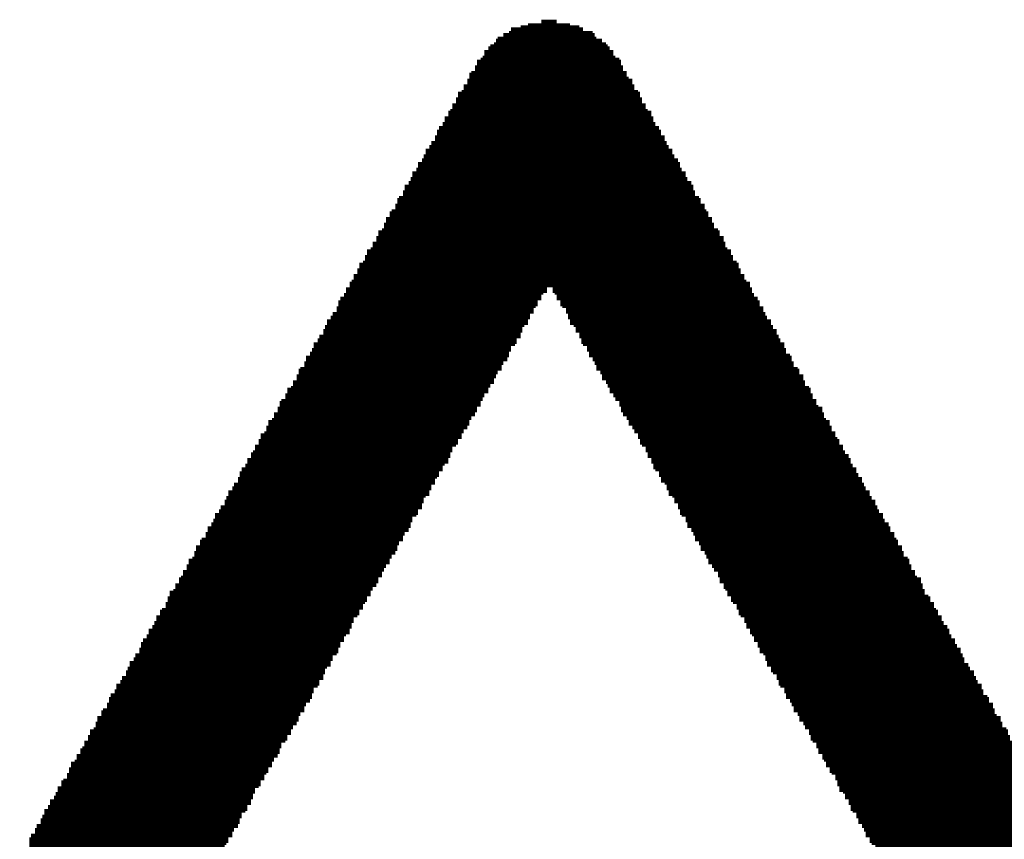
# Model space of a CAD drawing. Extents: x -0.07 to 0.95, y -0.15 to 2.1.
# Tile 14 of 17: x 0.81 to 0.86, y 1.27 to 1.31. Entities that reach past the tile are written whole.
import ezdxf

# ---------------------------------------------------------------- set-up
doc = ezdxf.new("R2010")
doc.units = 0
doc.layers.get('0').update_dxf_attribs({"linetype": 'CONTINUOUS'})
doc.layers.add('gto', color=2, linetype='CONTINUOUS')

# ---------------------------------------------------------------- blocks, each defined once
blk = doc.blocks.new('D64')
at = {"const_width": 0.00005}
blk.add_lwpolyline([(-0.000025, 0, 1), (0.000025, 0, 1)], format="xyb", close=True, dxfattribs=at)

msp = doc.modelspace()

# ---------------------------------------------------------------- linework, layer by layer
at = {"layer": 'gto', "color": 2, "const_width": 0.001}
for points in [[(0.8357, 1.3116), (0.8365, 1.3116)], [(0.8341, 1.3112), (0.8379, 1.3112)], [(0.8346, 1.3113), (0.8377, 1.3113)], [(0.835, 1.3114), (0.8372, 1.3114)], [(0.8333, 1.3106), (0.8389, 1.3106)], [(0.8334, 1.3107), (0.8386, 1.3107)], [(0.8337, 1.3109), (0.8385, 1.3109)], [(0.834, 1.311), (0.8384, 1.311)], [(0.8327, 1.31), (0.8395, 1.31)], [(0.8329, 1.3102), (0.8393, 1.3102)], [(0.833, 1.3103), (0.8392, 1.3103)], [(0.8332, 1.3104), (0.8391, 1.3104)], [(0.8323, 1.3095), (0.8399, 1.3095)], [(0.8325, 1.3096), (0.8398, 1.3096)], [(0.8326, 1.3097), (0.8396, 1.3097)], [(0.8327, 1.3099), (0.8395, 1.3099)], [(0.8322, 1.3092), (0.84, 1.3092)], [(0.8322, 1.309), (0.84, 1.309)], [(0.8323, 1.3093), (0.8399, 1.3093)], [(0.8318, 1.3085), (0.8405, 1.3085)], [(0.8319, 1.3088), (0.8402, 1.3088)], [(0.8319, 1.3086), (0.8403, 1.3086)], [(0.832, 1.3089), (0.8402, 1.3089)], [(0.8315, 1.3079), (0.8408, 1.3079)], [(0.8316, 1.3082), (0.8406, 1.3082)], [(0.8316, 1.3081), (0.8406, 1.3081)], [(0.8318, 1.3083), (0.8405, 1.3083)], [(0.8312, 1.3075), (0.841, 1.3075)], [(0.8312, 1.3074), (0.841, 1.3074)], [(0.8313, 1.3078), (0.8409, 1.3078)], [(0.8313, 1.3076), (0.8409, 1.3076)], [(0.8309, 1.3069), (0.8413, 1.3069)], [(0.831, 1.3072), (0.8412, 1.3072)], [(0.831, 1.3071), (0.8412, 1.3071)], [(0.8306, 1.3065), (0.8416, 1.3065)], [(0.8306, 1.3064), (0.8416, 1.3064)], [(0.8308, 1.3068), (0.8415, 1.3068)], [(0.8308, 1.3067), (0.8415, 1.3067)], [(0.8303, 1.306), (0.8419, 1.306)], [(0.8305, 1.3062), (0.8417, 1.3062)], [(0.8305, 1.3061), (0.8417, 1.3061)], [(0.8301, 1.3055), (0.8422, 1.3055)], [(0.8301, 1.3054), (0.8422, 1.3054)], [(0.8302, 1.3058), (0.842, 1.3058)], [(0.8302, 1.3057), (0.842, 1.3057)], [(0.8296, 1.3048), (0.8426, 1.3048)], [(0.8298, 1.305), (0.8424, 1.305)], [(0.8299, 1.3052), (0.8423, 1.3052)], [(0.8299, 1.3051), (0.8423, 1.3051)], [(0.8294, 1.3043), (0.8429, 1.3043)], [(0.8295, 1.3045), (0.8427, 1.3045)], [(0.8295, 1.3044), (0.8427, 1.3044)], [(0.8296, 1.3047), (0.8426, 1.3047)], [(0.8291, 1.3038), (0.8431, 1.3038)], [(0.8292, 1.3041), (0.843, 1.3041)], [(0.8292, 1.304), (0.843, 1.304)], [(0.8288, 1.3033), (0.8434, 1.3033)], [(0.8289, 1.3036), (0.8433, 1.3036)], [(0.8289, 1.3034), (0.8433, 1.3034)], [(0.8291, 1.3037), (0.8431, 1.3037)], [(0.8285, 1.3029), (0.8437, 1.3029)], [(0.8287, 1.3031), (0.8436, 1.3031)], [(0.8287, 1.303), (0.8436, 1.303)], [(0.8281, 1.3022), (0.8441, 1.3022)], [(0.8282, 1.3023), (0.844, 1.3023)], [(0.8284, 1.3026), (0.8438, 1.3026)], [(0.8284, 1.3024), (0.8438, 1.3024)], [(0.8285, 1.3027), (0.8437, 1.3027)], [(0.828, 1.3019), (0.8443, 1.3019)], [(0.828, 1.3017), (0.8443, 1.3017)], [(0.8281, 1.302), (0.8441, 1.302)], [(0.8275, 1.3012), (0.8447, 1.3012)], [(0.8277, 1.3015), (0.8445, 1.3015)], [(0.8277, 1.3013), (0.8445, 1.3013)], [(0.8278, 1.3016), (0.8444, 1.3016)], [(0.8274, 1.3009), (0.8448, 1.3009)], [(0.8274, 1.3007), (0.8448, 1.3007)], [(0.8275, 1.301), (0.8447, 1.301)], [(0.827, 1.3002), (0.8453, 1.3002)], [(0.8271, 1.3005), (0.8451, 1.3005)], [(0.8271, 1.3003), (0.8451, 1.3003)], [(0.8273, 1.3006), (0.845, 1.3006)], [(0.8267, 1.2996), (0.8455, 1.2996)], [(0.8268, 1.2999), (0.8454, 1.2999)], [(0.8268, 1.2998), (0.8454, 1.2998)], [(0.827, 1.3), (0.8453, 1.3)], [(0.8264, 1.2992), (0.8458, 1.2992)], [(0.8264, 1.2991), (0.8458, 1.2991)], [(0.8265, 1.2995), (0.8457, 1.2995)], [(0.8265, 1.2993), (0.8457, 1.2993)], [(0.8261, 1.2988), (0.8461, 1.2988)], [(0.8261, 1.2986), (0.8461, 1.2986)], [(0.8263, 1.2989), (0.846, 1.2989)], [(0.8258, 1.2982), (0.836, 1.2982)], [(0.8258, 1.2981), (0.8358, 1.2981)], [(0.826, 1.2985), (0.8462, 1.2985)], [(0.826, 1.2984), (0.836, 1.2984)], [(0.8363, 1.2984), (0.8462, 1.2984)], [(0.8363, 1.2982), (0.8464, 1.2982)], [(0.8364, 1.2981), (0.8464, 1.2981)], [(0.8256, 1.2978), (0.8357, 1.2978)], [(0.8256, 1.2977), (0.8355, 1.2977)], [(0.8257, 1.2979), (0.8357, 1.2979)], [(0.8365, 1.2979), (0.8465, 1.2979)], [(0.8365, 1.2978), (0.8467, 1.2978)], [(0.8367, 1.2977), (0.8467, 1.2977)], [(0.8253, 1.2972), (0.8353, 1.2972)], [(0.8253, 1.2971), (0.8353, 1.2971)], [(0.8254, 1.2975), (0.8355, 1.2975)], [(0.8254, 1.2974), (0.8354, 1.2974)], [(0.8367, 1.2975), (0.8468, 1.2975)], [(0.8368, 1.2974), (0.8468, 1.2974)], [(0.837, 1.2972), (0.8469, 1.2972)], [(0.837, 1.2971), (0.8469, 1.2971)], [(0.8249, 1.2965), (0.835, 1.2965)], [(0.825, 1.2968), (0.8351, 1.2968)], [(0.825, 1.2967), (0.835, 1.2967)], [(0.8251, 1.297), (0.8351, 1.297)], [(0.8371, 1.297), (0.8471, 1.297)], [(0.8371, 1.2968), (0.8472, 1.2968)], [(0.8372, 1.2967), (0.8472, 1.2967)], [(0.8372, 1.2965), (0.8474, 1.2965)], [(0.8246, 1.296), (0.8346, 1.296)], [(0.8247, 1.2962), (0.8347, 1.2962)], [(0.8247, 1.2961), (0.8347, 1.2961)], [(0.8249, 1.2964), (0.8348, 1.2964)], [(0.8374, 1.2964), (0.8474, 1.2964)], [(0.8375, 1.2962), (0.8475, 1.2962)], [(0.8375, 1.2961), (0.8475, 1.2961)], [(0.8377, 1.296), (0.8476, 1.296)], [(0.8243, 1.2955), (0.8344, 1.2955)], [(0.8244, 1.2958), (0.8346, 1.2958)], [(0.8244, 1.2957), (0.8344, 1.2957)], [(0.8377, 1.2958), (0.8478, 1.2958)], [(0.8378, 1.2957), (0.8478, 1.2957)], [(0.8378, 1.2955), (0.8479, 1.2955)], [(0.824, 1.295), (0.834, 1.295)], [(0.8242, 1.2953), (0.8341, 1.2953)], [(0.8242, 1.2951), (0.8341, 1.2951)], [(0.8243, 1.2954), (0.8343, 1.2954)], [(0.8379, 1.2954), (0.8479, 1.2954)], [(0.8381, 1.2953), (0.8481, 1.2953)], [(0.8381, 1.2951), (0.8481, 1.2951)], [(0.8382, 1.295), (0.8482, 1.295)], [(0.8237, 1.2946), (0.8339, 1.2946)], [(0.8239, 1.2948), (0.834, 1.2948)], [(0.8239, 1.2947), (0.8339, 1.2947)], [(0.8382, 1.2948), (0.8483, 1.2948)], [(0.8384, 1.2947), (0.8483, 1.2947)], [(0.8384, 1.2946), (0.8485, 1.2946)], [(0.8233, 1.2939), (0.8334, 1.2939)], [(0.8235, 1.2941), (0.8336, 1.2941)], [(0.8235, 1.294), (0.8334, 1.294)], [(0.8236, 1.2943), (0.8336, 1.2943)], [(0.8237, 1.2944), (0.8337, 1.2944)], [(0.8385, 1.2944), (0.8485, 1.2944)], [(0.8386, 1.2943), (0.8486, 1.2943)], [(0.8386, 1.2941), (0.8486, 1.2941)], [(0.8388, 1.294), (0.8488, 1.294)], [(0.8388, 1.2939), (0.8489, 1.2939)], [(0.8232, 1.2936), (0.8332, 1.2936)], [(0.8232, 1.2934), (0.8332, 1.2934)], [(0.8233, 1.2937), (0.8333, 1.2937)], [(0.8389, 1.2937), (0.8489, 1.2937)], [(0.8389, 1.2936), (0.849, 1.2936)], [(0.8391, 1.2934), (0.849, 1.2934)], [(0.8228, 1.2929), (0.8329, 1.2929)], [(0.8229, 1.2932), (0.833, 1.2932)], [(0.8229, 1.293), (0.8329, 1.293)], [(0.823, 1.2933), (0.833, 1.2933)], [(0.8392, 1.2933), (0.8492, 1.2933)], [(0.8392, 1.2932), (0.8493, 1.2932)], [(0.8393, 1.293), (0.8493, 1.293)], [(0.8393, 1.2929), (0.8495, 1.2929)], [(0.8226, 1.2926), (0.8326, 1.2926)], [(0.8226, 1.2925), (0.8326, 1.2925)], [(0.8228, 1.2927), (0.8327, 1.2927)], [(0.8395, 1.2927), (0.8495, 1.2927)], [(0.8396, 1.2926), (0.8496, 1.2926)], [(0.8396, 1.2925), (0.8496, 1.2925)], [(0.8222, 1.2919), (0.8323, 1.2919)], [(0.8223, 1.2922), (0.8325, 1.2922)], [(0.8223, 1.292), (0.8323, 1.292)], [(0.8225, 1.2923), (0.8325, 1.2923)], [(0.8398, 1.2923), (0.8498, 1.2923)], [(0.8398, 1.2922), (0.8499, 1.2922)], [(0.8399, 1.292), (0.8499, 1.292)], [(0.8399, 1.2919), (0.85, 1.2919)], [(0.8219, 1.2915), (0.832, 1.2915)], [(0.8219, 1.2913), (0.8319, 1.2913)], [(0.822, 1.2916), (0.832, 1.2916)], [(0.8222, 1.2917), (0.8322, 1.2917)], [(0.84, 1.2917), (0.85, 1.2917)], [(0.8402, 1.2916), (0.8502, 1.2916)], [(0.8402, 1.2915), (0.8502, 1.2915)], [(0.8403, 1.2913), (0.8503, 1.2913)], [(0.8216, 1.2909), (0.8316, 1.2909)], [(0.8216, 1.2908), (0.8316, 1.2908)], [(0.8218, 1.2912), (0.8319, 1.2912)], [(0.8218, 1.291), (0.8318, 1.291)], [(0.8403, 1.2912), (0.8505, 1.2912)], [(0.8405, 1.291), (0.8505, 1.291)], [(0.8406, 1.2909), (0.8506, 1.2909)], [(0.8406, 1.2908), (0.8506, 1.2908)], [(0.8213, 1.2905), (0.8315, 1.2905)], [(0.8213, 1.2903), (0.8313, 1.2903)], [(0.8215, 1.2906), (0.8315, 1.2906)], [(0.8408, 1.2906), (0.8507, 1.2906)], [(0.8408, 1.2905), (0.8509, 1.2905)], [(0.8409, 1.2903), (0.8509, 1.2903)], [(0.8209, 1.2898), (0.831, 1.2898)], [(0.8211, 1.2899), (0.831, 1.2899)], [(0.8212, 1.2902), (0.8313, 1.2902)], [(0.8212, 1.2901), (0.8312, 1.2901)], [(0.8409, 1.2902), (0.851, 1.2902)], [(0.841, 1.2901), (0.851, 1.2901)], [(0.8412, 1.2899), (0.8512, 1.2899)], [(0.8412, 1.2898), (0.8512, 1.2898)], [(0.8208, 1.2895), (0.8309, 1.2895)], [(0.8208, 1.2894), (0.8308, 1.2894)], [(0.8209, 1.2896), (0.8309, 1.2896)], [(0.8413, 1.2896), (0.8513, 1.2896)], [(0.8413, 1.2895), (0.8514, 1.2895)], [(0.8415, 1.2894), (0.8514, 1.2894)], [(0.8204, 1.2888), (0.8305, 1.2888)], [(0.8204, 1.2887), (0.8303, 1.2887)], [(0.8205, 1.2889), (0.8305, 1.2889)], [(0.8206, 1.2892), (0.8308, 1.2892)], [(0.8206, 1.2891), (0.8306, 1.2891)], [(0.8415, 1.2892), (0.8516, 1.2892)], [(0.8416, 1.2891), (0.8516, 1.2891)], [(0.8416, 1.2889), (0.8517, 1.2889)], [(0.8417, 1.2888), (0.8517, 1.2888)], [(0.8419, 1.2887), (0.8519, 1.2887)], [(0.8201, 1.2882), (0.8301, 1.2882)], [(0.8202, 1.2885), (0.8303, 1.2885)], [(0.8202, 1.2884), (0.8302, 1.2884)], [(0.8419, 1.2885), (0.852, 1.2885)], [(0.842, 1.2884), (0.852, 1.2884)], [(0.842, 1.2882), (0.8521, 1.2882)], [(0.8198, 1.2878), (0.8299, 1.2878)], [(0.8198, 1.2877), (0.8298, 1.2877)], [(0.8199, 1.288), (0.8299, 1.288)], [(0.8201, 1.2881), (0.8301, 1.2881)], [(0.8422, 1.2881), (0.8521, 1.2881)], [(0.8423, 1.288), (0.8523, 1.288)], [(0.8423, 1.2878), (0.8523, 1.2878)], [(0.8424, 1.2877), (0.8524, 1.2877)], [(0.8195, 1.2872), (0.8295, 1.2872)], [(0.8197, 1.2875), (0.8298, 1.2875)], [(0.8197, 1.2874), (0.8296, 1.2874)], [(0.8424, 1.2875), (0.8526, 1.2875)], [(0.8426, 1.2874), (0.8526, 1.2874)], [(0.8427, 1.2872), (0.8527, 1.2872)], [(0.8192, 1.2868), (0.8294, 1.2868)], [(0.8192, 1.2867), (0.8292, 1.2867)], [(0.8194, 1.287), (0.8294, 1.287)], [(0.8195, 1.2871), (0.8295, 1.2871)], [(0.8427, 1.2871), (0.8527, 1.2871)], [(0.8429, 1.287), (0.8528, 1.287)], [(0.8429, 1.2868), (0.853, 1.2868)], [(0.843, 1.2867), (0.853, 1.2867)], [(0.819, 1.2863), (0.8289, 1.2863)], [(0.8191, 1.2865), (0.8292, 1.2865)], [(0.8191, 1.2864), (0.8291, 1.2864)], [(0.843, 1.2865), (0.8531, 1.2865)], [(0.8431, 1.2864), (0.8531, 1.2864)], [(0.8433, 1.2863), (0.8533, 1.2863)], [(0.8185, 1.2856), (0.8287, 1.2856)], [(0.8187, 1.2858), (0.8288, 1.2858)], [(0.8187, 1.2857), (0.8287, 1.2857)], [(0.8188, 1.286), (0.8288, 1.286)], [(0.819, 1.2861), (0.8289, 1.2861)], [(0.8433, 1.2861), (0.8533, 1.2861)], [(0.8434, 1.286), (0.8534, 1.286)], [(0.8434, 1.2858), (0.8535, 1.2858)], [(0.8436, 1.2857), (0.8535, 1.2857)], [(0.8436, 1.2856), (0.8537, 1.2856)], [(0.8183, 1.2851), (0.8284, 1.2851)], [(0.8184, 1.2853), (0.8284, 1.2853)], [(0.8185, 1.2854), (0.8285, 1.2854)], [(0.8437, 1.2854), (0.8537, 1.2854)], [(0.8438, 1.2853), (0.8538, 1.2853)], [(0.8438, 1.2851), (0.854, 1.2851)], [(0.818, 1.2846), (0.8281, 1.2846)], [(0.8181, 1.2849), (0.8282, 1.2849)], [(0.8181, 1.2847), (0.8281, 1.2847)], [(0.8183, 1.285), (0.8282, 1.285)], [(0.844, 1.285), (0.854, 1.285)], [(0.844, 1.2849), (0.8541, 1.2849)], [(0.8441, 1.2847), (0.8541, 1.2847)], [(0.8441, 1.2846), (0.8543, 1.2846)], [(0.8177, 1.2842), (0.8278, 1.2842)], [(0.8178, 1.2843), (0.8278, 1.2843)], [(0.818, 1.2844), (0.828, 1.2844)], [(0.8443, 1.2844), (0.8543, 1.2844)], [(0.8444, 1.2843), (0.8544, 1.2843)], [(0.8444, 1.2842), (0.8545, 1.2842)], [(0.8174, 1.2836), (0.8274, 1.2836)], [(0.8175, 1.2839), (0.8277, 1.2839)], [(0.8175, 1.2837), (0.8275, 1.2837)], [(0.8177, 1.284), (0.8277, 1.284)], [(0.8445, 1.284), (0.8545, 1.284)], [(0.8445, 1.2839), (0.8547, 1.2839)], [(0.8447, 1.2837), (0.8547, 1.2837)], [(0.8448, 1.2836), (0.8548, 1.2836)], [(0.8171, 1.2832), (0.8273, 1.2832)], [(0.8171, 1.283), (0.8271, 1.283)], [(0.8173, 1.2833), (0.8273, 1.2833)], [(0.8174, 1.2835), (0.8274, 1.2835)], [(0.8448, 1.2835), (0.8548, 1.2835)], [(0.845, 1.2833), (0.855, 1.2833)], [(0.845, 1.2832), (0.8551, 1.2832)], [(0.8451, 1.283), (0.8551, 1.283)], [(0.8168, 1.2826), (0.8268, 1.2826)], [(0.8168, 1.2825), (0.8268, 1.2825)], [(0.817, 1.2829), (0.8271, 1.2829)], [(0.817, 1.2827), (0.827, 1.2827)], [(0.8451, 1.2829), (0.8552, 1.2829)], [(0.8453, 1.2827), (0.8552, 1.2827)], [(0.8453, 1.2826), (0.8554, 1.2826)], [(0.8454, 1.2825), (0.8554, 1.2825)], [(0.8166, 1.2822), (0.8267, 1.2822)], [(0.8166, 1.282), (0.8265, 1.282)], [(0.8167, 1.2823), (0.8267, 1.2823)], [(0.8455, 1.2823), (0.8555, 1.2823)], [(0.8455, 1.2822), (0.8557, 1.2822)], [(0.8457, 1.282), (0.8557, 1.282)], [(0.8161, 1.2815), (0.8263, 1.2815)], [(0.8163, 1.2816), (0.8263, 1.2816)], [(0.8164, 1.2819), (0.8265, 1.2819)], [(0.8164, 1.2818), (0.8264, 1.2818)], [(0.8457, 1.2819), (0.8558, 1.2819)], [(0.8458, 1.2818), (0.8558, 1.2818)], [(0.846, 1.2816), (0.8559, 1.2816)], [(0.846, 1.2815), (0.8559, 1.2815)], [(0.816, 1.2812), (0.8261, 1.2812)], [(0.816, 1.2811), (0.826, 1.2811)], [(0.8161, 1.2813), (0.8261, 1.2813)], [(0.8461, 1.2813), (0.8561, 1.2813)], [(0.8461, 1.2812), (0.8562, 1.2812)], [(0.8462, 1.2811), (0.8562, 1.2811)], [(0.8156, 1.2805), (0.8257, 1.2805)], [(0.8156, 1.2804), (0.8256, 1.2804)], [(0.8157, 1.2806), (0.8257, 1.2806)], [(0.8159, 1.2809), (0.8258, 1.2809)], [(0.8159, 1.2808), (0.8258, 1.2808)], [(0.8464, 1.2809), (0.8564, 1.2809)], [(0.8464, 1.2808), (0.8564, 1.2808)], [(0.8465, 1.2806), (0.8565, 1.2806)], [(0.8465, 1.2805), (0.8566, 1.2805)], [(0.8467, 1.2804), (0.8566, 1.2804)], [(0.8153, 1.2799), (0.8253, 1.2799)], [(0.8154, 1.2802), (0.8256, 1.2802)], [(0.8154, 1.2801), (0.8254, 1.2801)], [(0.8467, 1.2802), (0.8568, 1.2802)], [(0.8468, 1.2801), (0.8568, 1.2801)], [(0.8469, 1.2799), (0.8569, 1.2799)], [(0.815, 1.2795), (0.8251, 1.2795)], [(0.815, 1.2794), (0.825, 1.2794)], [(0.8152, 1.2797), (0.8251, 1.2797)], [(0.8153, 1.2798), (0.8253, 1.2798)], [(0.8469, 1.2798), (0.8569, 1.2798)], [(0.8471, 1.2797), (0.8571, 1.2797)], [(0.8471, 1.2795), (0.8572, 1.2795)], [(0.8472, 1.2794), (0.8572, 1.2794)], [(0.8147, 1.279), (0.8247, 1.279)], [(0.8149, 1.2792), (0.825, 1.2792)], [(0.8149, 1.2791), (0.8249, 1.2791)], [(0.8472, 1.2792), (0.8573, 1.2792)], [(0.8474, 1.2791), (0.8573, 1.2791)], [(0.8475, 1.279), (0.8575, 1.279)], [(0.8145, 1.2785), (0.8246, 1.2785)], [(0.8145, 1.2784), (0.8244, 1.2784)], [(0.8146, 1.2788), (0.8247, 1.2788)], [(0.8146, 1.2787), (0.8246, 1.2787)], [(0.8475, 1.2788), (0.8575, 1.2788)], [(0.8476, 1.2787), (0.8576, 1.2787)], [(0.8476, 1.2785), (0.8578, 1.2785)], [(0.8478, 1.2784), (0.8578, 1.2784)], [(0.814, 1.2778), (0.8242, 1.2778)], [(0.8142, 1.278), (0.8242, 1.278)], [(0.8143, 1.2782), (0.8243, 1.2782)], [(0.8143, 1.2781), (0.8243, 1.2781)], [(0.8478, 1.2782), (0.8579, 1.2782)], [(0.8479, 1.2781), (0.8579, 1.2781)], [(0.8481, 1.278), (0.858, 1.278)], [(0.8481, 1.2778), (0.858, 1.2778)], [(0.8138, 1.2773), (0.8237, 1.2773)], [(0.8139, 1.2775), (0.824, 1.2775)], [(0.8139, 1.2774), (0.8239, 1.2774)], [(0.814, 1.2777), (0.824, 1.2777)], [(0.8482, 1.2777), (0.8582, 1.2777)], [(0.8482, 1.2775), (0.8583, 1.2775)], [(0.8483, 1.2774), (0.8583, 1.2774)], [(0.8485, 1.2773), (0.8585, 1.2773)], [(0.8135, 1.2768), (0.8236, 1.2768)], [(0.8136, 1.277), (0.8236, 1.277)], [(0.8138, 1.2771), (0.8237, 1.2771)], [(0.8485, 1.2771), (0.8585, 1.2771)], [(0.8486, 1.277), (0.8586, 1.277)], [(0.8486, 1.2768), (0.8587, 1.2768)], [(0.8132, 1.2763), (0.8232, 1.2763)], [(0.8133, 1.2766), (0.8235, 1.2766)], [(0.8133, 1.2764), (0.8233, 1.2764)], [(0.8135, 1.2767), (0.8235, 1.2767)], [(0.8488, 1.2767), (0.8587, 1.2767)], [(0.8488, 1.2766), (0.8589, 1.2766)], [(0.8489, 1.2764), (0.8589, 1.2764)], [(0.849, 1.2763), (0.859, 1.2763)], [(0.8129, 1.2759), (0.823, 1.2759)], [(0.813, 1.2761), (0.8232, 1.2761)], [(0.813, 1.276), (0.823, 1.276)], [(0.849, 1.2761), (0.859, 1.2761)], [(0.8492, 1.276), (0.8592, 1.276)], [(0.8492, 1.2759), (0.8593, 1.2759)], [(0.8126, 1.2753), (0.8226, 1.2753)], [(0.8128, 1.2756), (0.8229, 1.2756)], [(0.8128, 1.2754), (0.8228, 1.2754)], [(0.8129, 1.2757), (0.8229, 1.2757)], [(0.8493, 1.2757), (0.8593, 1.2757)], [(0.8493, 1.2756), (0.8595, 1.2756)], [(0.8495, 1.2754), (0.8595, 1.2754)], [(0.8496, 1.2753), (0.8596, 1.2753)], [(0.8123, 1.2749), (0.8225, 1.2749)], [(0.8123, 1.2747), (0.8223, 1.2747)], [(0.8125, 1.2752), (0.8226, 1.2752)], [(0.8125, 1.275), (0.8225, 1.275)], [(0.8496, 1.2752), (0.8596, 1.2752)], [(0.8498, 1.275), (0.8597, 1.275)], [(0.8498, 1.2749), (0.8599, 1.2749)], [(0.8499, 1.2747), (0.8599, 1.2747)], [(0.8119, 1.2742), (0.822, 1.2742)], [(0.8121, 1.2743), (0.822, 1.2743)], [(0.8122, 1.2746), (0.8223, 1.2746)], [(0.8122, 1.2745), (0.8222, 1.2745)], [(0.8499, 1.2746), (0.86, 1.2746)], [(0.85, 1.2745), (0.86, 1.2745)], [(0.8502, 1.2743), (0.8602, 1.2743)], [(0.8502, 1.2742), (0.8603, 1.2742)], [(0.8118, 1.2739), (0.8219, 1.2739)], [(0.8118, 1.2737), (0.8218, 1.2737)], [(0.8119, 1.274), (0.8219, 1.274)], [(0.8503, 1.274), (0.8603, 1.274)], [(0.8503, 1.2739), (0.8604, 1.2739)], [(0.8505, 1.2737), (0.8604, 1.2737)], [(0.8114, 1.2732), (0.8215, 1.2732)], [(0.8115, 1.2733), (0.8215, 1.2733)], [(0.8116, 1.2736), (0.8216, 1.2736)], [(0.8116, 1.2735), (0.8216, 1.2735)], [(0.8505, 1.2736), (0.8606, 1.2736)], [(0.8506, 1.2735), (0.8606, 1.2735)], [(0.8507, 1.2733), (0.8607, 1.2733)], [(0.8507, 1.2732), (0.8609, 1.2732)], [(0.8112, 1.2729), (0.8213, 1.2729)], [(0.8112, 1.2728), (0.8212, 1.2728)], [(0.8114, 1.273), (0.8213, 1.273)], [(0.8509, 1.273), (0.8609, 1.273)], [(0.8509, 1.2729), (0.861, 1.2729)], [(0.851, 1.2728), (0.861, 1.2728)], [(0.8108, 1.2722), (0.8209, 1.2722)], [(0.8108, 1.2721), (0.8208, 1.2721)], [(0.8109, 1.2725), (0.8211, 1.2725)], [(0.8109, 1.2723), (0.8209, 1.2723)], [(0.8111, 1.2726), (0.8211, 1.2726)], [(0.8512, 1.2726), (0.8611, 1.2726)], [(0.8512, 1.2725), (0.8611, 1.2725)], [(0.8513, 1.2723), (0.8613, 1.2723)], [(0.8513, 1.2722), (0.8614, 1.2722)], [(0.8514, 1.2721), (0.8614, 1.2721)], [(0.8105, 1.2716), (0.8205, 1.2716)], [(0.8107, 1.2719), (0.8206, 1.2719)], [(0.8107, 1.2718), (0.8206, 1.2718)], [(0.8514, 1.2719), (0.8616, 1.2719)], [(0.8516, 1.2718), (0.8616, 1.2718)], [(0.8517, 1.2716), (0.8617, 1.2716)], [(0.8102, 1.2712), (0.8204, 1.2712)], [(0.8102, 1.2711), (0.8202, 1.2711)], [(0.8104, 1.2715), (0.8205, 1.2715)], [(0.8104, 1.2714), (0.8204, 1.2714)], [(0.8517, 1.2715), (0.8618, 1.2715)], [(0.8519, 1.2714), (0.8618, 1.2714)], [(0.8519, 1.2712), (0.862, 1.2712)], [(0.852, 1.2711), (0.862, 1.2711)], [(0.81, 1.2707), (0.8199, 1.2707)], [(0.8101, 1.2709), (0.8202, 1.2709)], [(0.8101, 1.2708), (0.8201, 1.2708)], [(0.852, 1.2709), (0.8621, 1.2709)], [(0.8521, 1.2708), (0.8621, 1.2708)], [(0.8523, 1.2707), (0.8623, 1.2707)], [(0.8097, 1.2702), (0.8198, 1.2702)], [(0.8097, 1.2701), (0.8197, 1.2701)], [(0.8098, 1.2705), (0.8199, 1.2705)], [(0.8098, 1.2704), (0.8198, 1.2704)], [(0.8523, 1.2705), (0.8624, 1.2705)], [(0.8524, 1.2704), (0.8624, 1.2704)], [(0.8524, 1.2702), (0.8625, 1.2702)], [(0.8526, 1.2701), (0.8625, 1.2701)], [(0.8093, 1.2695), (0.8194, 1.2695)], [(0.8094, 1.2697), (0.8194, 1.2697)], [(0.8095, 1.27), (0.8197, 1.27)], [(0.8095, 1.2698), (0.8195, 1.2698)], [(0.8526, 1.27), (0.8627, 1.27)], [(0.8527, 1.2698), (0.8627, 1.2698)], [(0.8528, 1.2697), (0.8628, 1.2697)], [(0.8528, 1.2695), (0.863, 1.2695)], [(0.809, 1.269), (0.819, 1.269)], [(0.8091, 1.2692), (0.8192, 1.2692)], [(0.8091, 1.2691), (0.8191, 1.2691)], [(0.8093, 1.2694), (0.8192, 1.2694)], [(0.853, 1.2694), (0.863, 1.2694)], [(0.853, 1.2692), (0.8631, 1.2692)], [(0.8531, 1.2691), (0.8631, 1.2691)], [(0.8533, 1.269), (0.8633, 1.269)], [(0.8087, 1.2685), (0.8188, 1.2685)], [(0.8088, 1.2687), (0.8188, 1.2687)], [(0.809, 1.2688), (0.819, 1.2688)], [(0.8533, 1.2688), (0.8633, 1.2688)], [(0.8534, 1.2687), (0.8634, 1.2687)], [(0.8534, 1.2685), (0.8635, 1.2685)], [(0.8087, 1.2684), (0.8187, 1.2684)], [(0.8535, 1.2684), (0.8635, 1.2684)]]:
    msp.add_lwpolyline(points, dxfattribs=at)

# ---------------------------------------------------------------- block references
at = {"layer": 'gto'}
for p in [(0.8357, 1.3116), (0.8365, 1.3116), (0.834, 1.311), (0.8341, 1.3112), (0.8346, 1.3113), (0.835, 1.3114), (0.8372, 1.3114), (0.8377, 1.3113), (0.8379, 1.3112), (0.8384, 1.311), (0.8333, 1.3106), (0.8334, 1.3107), (0.8337, 1.3109), (0.8385, 1.3109), (0.8386, 1.3107), (0.8389, 1.3106), (0.8327, 1.31), (0.8329, 1.3102), (0.833, 1.3103), (0.8332, 1.3104), (0.8391, 1.3104), (0.8392, 1.3103), (0.8393, 1.3102), (0.8395, 1.31), (0.8323, 1.3095), (0.8325, 1.3096), (0.8326, 1.3097), (0.8327, 1.3099), (0.8395, 1.3099), (0.8396, 1.3097), (0.8398, 1.3096), (0.8399, 1.3095), (0.832, 1.3089), (0.8322, 1.3092), (0.8322, 1.309), (0.8323, 1.3093), (0.8399, 1.3093), (0.84, 1.3092), (0.84, 1.309), (0.8402, 1.3089), (0.8318, 1.3085), (0.8319, 1.3088), (0.8319, 1.3086), (0.8402, 1.3088), (0.8403, 1.3086), (0.8405, 1.3085), (0.8315, 1.3079), (0.8316, 1.3082), (0.8316, 1.3081), (0.8318, 1.3083), (0.8405, 1.3083), (0.8406, 1.3082), (0.8406, 1.3081), (0.8408, 1.3079), (0.8312, 1.3075), (0.8312, 1.3074), (0.8313, 1.3078), (0.8313, 1.3076), (0.8409, 1.3078), (0.8409, 1.3076), (0.841, 1.3075), (0.841, 1.3074), (0.8308, 1.3068), (0.8309, 1.3069), (0.831, 1.3072), (0.831, 1.3071), (0.8412, 1.3072), (0.8412, 1.3071), (0.8413, 1.3069), (0.8415, 1.3068), (0.8306, 1.3065), (0.8306, 1.3064), (0.8308, 1.3067), (0.8415, 1.3067), (0.8416, 1.3065), (0.8416, 1.3064), (0.8302, 1.3058), (0.8303, 1.306), (0.8305, 1.3062), (0.8305, 1.3061), (0.8417, 1.3062), (0.8417, 1.3061), (0.8419, 1.306), (0.842, 1.3058), (0.8301, 1.3055), (0.8301, 1.3054), (0.8302, 1.3057), (0.842, 1.3057), (0.8422, 1.3055), (0.8422, 1.3054), (0.8296, 1.3048), (0.8298, 1.305), (0.8299, 1.3052), (0.8299, 1.3051), (0.8423, 1.3052), (0.8423, 1.3051), (0.8424, 1.305), (0.8426, 1.3048), (0.8294, 1.3043), (0.8295, 1.3045), (0.8295, 1.3044), (0.8296, 1.3047), (0.8426, 1.3047), (0.8427, 1.3045), (0.8427, 1.3044), (0.8429, 1.3043), (0.8291, 1.3038), (0.8291, 1.3037), (0.8292, 1.3041), (0.8292, 1.304), (0.843, 1.3041), (0.843, 1.304), (0.8431, 1.3038), (0.8431, 1.3037), (0.8288, 1.3033), (0.8289, 1.3036), (0.8289, 1.3034), (0.8433, 1.3036), (0.8433, 1.3034), (0.8434, 1.3033), (0.8285, 1.3029), (0.8285, 1.3027), (0.8287, 1.3031), (0.8287, 1.303), (0.8436, 1.3031), (0.8436, 1.303), (0.8437, 1.3029), (0.8437, 1.3027), (0.8281, 1.3022), (0.8282, 1.3023), (0.8284, 1.3026), (0.8284, 1.3024), (0.8438, 1.3026), (0.8438, 1.3024), (0.844, 1.3023), (0.8441, 1.3022), (0.828, 1.3019), (0.828, 1.3017), (0.8281, 1.302), (0.8441, 1.302), (0.8443, 1.3019), (0.8443, 1.3017), (0.8275, 1.3012), (0.8277, 1.3015), (0.8277, 1.3013), (0.8278, 1.3016), (0.8444, 1.3016), (0.8445, 1.3015), (0.8445, 1.3013), (0.8447, 1.3012), (0.8273, 1.3006), (0.8274, 1.3009), (0.8274, 1.3007), (0.8275, 1.301), (0.8447, 1.301), (0.8448, 1.3009), (0.8448, 1.3007), (0.845, 1.3006), (0.827, 1.3002), (0.8271, 1.3005), (0.8271, 1.3003), (0.8451, 1.3005), (0.8451, 1.3003), (0.8453, 1.3002), (0.8267, 1.2996), (0.8268, 1.2999), (0.8268, 1.2998), (0.827, 1.3), (0.8453, 1.3), (0.8454, 1.2999), (0.8454, 1.2998), (0.8455, 1.2996), (0.8264, 1.2992), (0.8264, 1.2991), (0.8265, 1.2995), (0.8265, 1.2993), (0.8457, 1.2995), (0.8457, 1.2993), (0.8458, 1.2992), (0.8458, 1.2991), (0.826, 1.2985), (0.8261, 1.2988), (0.8261, 1.2986), (0.8263, 1.2989), (0.846, 1.2989), (0.8461, 1.2988), (0.8461, 1.2986), (0.8462, 1.2985), (0.8258, 1.2982), (0.8258, 1.2981), (0.826, 1.2984), (0.8358, 1.2981), (0.836, 1.2984), (0.836, 1.2982), (0.8363, 1.2984), (0.8363, 1.2982), (0.8364, 1.2981), (0.8462, 1.2984), (0.8464, 1.2982), (0.8464, 1.2981), (0.8254, 1.2975), (0.8256, 1.2978), (0.8256, 1.2977), (0.8257, 1.2979), (0.8355, 1.2977), (0.8355, 1.2975), (0.8357, 1.2979), (0.8357, 1.2978), (0.8365, 1.2979), (0.8365, 1.2978), (0.8367, 1.2977), (0.8367, 1.2975), (0.8465, 1.2979), (0.8467, 1.2978), (0.8467, 1.2977), (0.8468, 1.2975), (0.8251, 1.297), (0.8253, 1.2972), (0.8253, 1.2971), (0.8254, 1.2974), (0.8351, 1.297), (0.8353, 1.2972), (0.8353, 1.2971), (0.8354, 1.2974), (0.8368, 1.2974), (0.837, 1.2972), (0.837, 1.2971), (0.8371, 1.297), (0.8468, 1.2974), (0.8469, 1.2972), (0.8469, 1.2971), (0.8471, 1.297), (0.8249, 1.2965), (0.825, 1.2968), (0.825, 1.2967), (0.835, 1.2967), (0.835, 1.2965), (0.8351, 1.2968), (0.8371, 1.2968), (0.8372, 1.2967), (0.8372, 1.2965), (0.8472, 1.2968), (0.8472, 1.2967), (0.8474, 1.2965), (0.8246, 1.296), (0.8247, 1.2962), (0.8247, 1.2961), (0.8249, 1.2964), (0.8346, 1.296), (0.8347, 1.2962), (0.8347, 1.2961), (0.8348, 1.2964), (0.8374, 1.2964), (0.8375, 1.2962), (0.8375, 1.2961), (0.8377, 1.296), (0.8474, 1.2964), (0.8475, 1.2962), (0.8475, 1.2961), (0.8476, 1.296), (0.8243, 1.2955), (0.8243, 1.2954), (0.8244, 1.2958), (0.8244, 1.2957), (0.8343, 1.2954), (0.8344, 1.2957), (0.8344, 1.2955), (0.8346, 1.2958), (0.8377, 1.2958), (0.8378, 1.2957), (0.8378, 1.2955), (0.8379, 1.2954), (0.8478, 1.2958), (0.8478, 1.2957), (0.8479, 1.2955), (0.8479, 1.2954), (0.824, 1.295), (0.8242, 1.2953), (0.8242, 1.2951), (0.834, 1.295), (0.8341, 1.2953), (0.8341, 1.2951), (0.8381, 1.2953), (0.8381, 1.2951), (0.8382, 1.295), (0.8481, 1.2953), (0.8481, 1.2951), (0.8482, 1.295), (0.8237, 1.2946), (0.8237, 1.2944), (0.8239, 1.2948), (0.8239, 1.2947), (0.8337, 1.2944), (0.8339, 1.2947), (0.8339, 1.2946), (0.834, 1.2948), (0.8382, 1.2948), (0.8384, 1.2947), (0.8384, 1.2946), (0.8385, 1.2944), (0.8483, 1.2948), (0.8483, 1.2947), (0.8485, 1.2946), (0.8485, 1.2944), (0.8233, 1.2939), (0.8235, 1.2941), (0.8235, 1.294), (0.8236, 1.2943), (0.8334, 1.294), (0.8334, 1.2939), (0.8336, 1.2943), (0.8336, 1.2941), (0.8386, 1.2943), (0.8386, 1.2941), (0.8388, 1.294), (0.8388, 1.2939), (0.8486, 1.2943), (0.8486, 1.2941), (0.8488, 1.294), (0.8489, 1.2939), (0.823, 1.2933), (0.8232, 1.2936), (0.8232, 1.2934), (0.8233, 1.2937), (0.833, 1.2933), (0.8332, 1.2936), (0.8332, 1.2934), (0.8333, 1.2937), (0.8389, 1.2937), (0.8389, 1.2936), (0.8391, 1.2934), (0.8392, 1.2933), (0.8489, 1.2937), (0.849, 1.2936), (0.849, 1.2934), (0.8492, 1.2933), (0.8228, 1.2929), (0.8229, 1.2932), (0.8229, 1.293), (0.8329, 1.293), (0.8329, 1.2929), (0.833, 1.2932), (0.8392, 1.2932), (0.8393, 1.293), (0.8393, 1.2929), (0.8493, 1.2932), (0.8493, 1.293), (0.8495, 1.2929), (0.8225, 1.2923), (0.8226, 1.2926), (0.8226, 1.2925), (0.8228, 1.2927), (0.8325, 1.2923), (0.8326, 1.2926), (0.8326, 1.2925), (0.8327, 1.2927), (0.8395, 1.2927), (0.8396, 1.2926), (0.8396, 1.2925), (0.8398, 1.2923), (0.8495, 1.2927), (0.8496, 1.2926), (0.8496, 1.2925), (0.8498, 1.2923), (0.8222, 1.2919), (0.8223, 1.2922), (0.8223, 1.292), (0.8323, 1.292), (0.8323, 1.2919), (0.8325, 1.2922), (0.8398, 1.2922), (0.8399, 1.292), (0.8399, 1.2919), (0.8499, 1.2922), (0.8499, 1.292), (0.85, 1.2919), (0.8219, 1.2915), (0.8219, 1.2913), (0.822, 1.2916), (0.8222, 1.2917), (0.8319, 1.2913), (0.832, 1.2916), (0.832, 1.2915), (0.8322, 1.2917), (0.84, 1.2917), (0.8402, 1.2916), (0.8402, 1.2915), (0.8403, 1.2913), (0.85, 1.2917), (0.8502, 1.2916), (0.8502, 1.2915), (0.8503, 1.2913), (0.8216, 1.2909), (0.8216, 1.2908), (0.8218, 1.2912), (0.8218, 1.291), (0.8316, 1.2909), (0.8316, 1.2908), (0.8318, 1.291), (0.8319, 1.2912), (0.8403, 1.2912), (0.8405, 1.291), (0.8406, 1.2909), (0.8406, 1.2908), (0.8505, 1.2912), (0.8505, 1.291), (0.8506, 1.2909), (0.8506, 1.2908), (0.8212, 1.2902), (0.8213, 1.2905), (0.8213, 1.2903), (0.8215, 1.2906), (0.8313, 1.2903), (0.8313, 1.2902), (0.8315, 1.2906), (0.8315, 1.2905), (0.8408, 1.2906), (0.8408, 1.2905), (0.8409, 1.2903), (0.8409, 1.2902), (0.8507, 1.2906), (0.8509, 1.2905), (0.8509, 1.2903), (0.851, 1.2902), (0.8209, 1.2898), (0.8211, 1.2899), (0.8212, 1.2901), (0.831, 1.2899), (0.831, 1.2898), (0.8312, 1.2901), (0.841, 1.2901), (0.8412, 1.2899), (0.8412, 1.2898), (0.851, 1.2901), (0.8512, 1.2899), (0.8512, 1.2898), (0.8206, 1.2892), (0.8208, 1.2895), (0.8208, 1.2894), (0.8209, 1.2896), (0.8308, 1.2894), (0.8308, 1.2892), (0.8309, 1.2896), (0.8309, 1.2895), (0.8413, 1.2896), (0.8413, 1.2895), (0.8415, 1.2894), (0.8415, 1.2892), (0.8513, 1.2896), (0.8514, 1.2895), (0.8514, 1.2894), (0.8516, 1.2892), (0.8204, 1.2888), (0.8204, 1.2887), (0.8205, 1.2889), (0.8206, 1.2891), (0.8303, 1.2887), (0.8305, 1.2889), (0.8305, 1.2888), (0.8306, 1.2891), (0.8416, 1.2891), (0.8416, 1.2889), (0.8417, 1.2888), (0.8419, 1.2887), (0.8516, 1.2891), (0.8517, 1.2889), (0.8517, 1.2888), (0.8519, 1.2887), (0.8201, 1.2882), (0.8202, 1.2885), (0.8202, 1.2884), (0.8301, 1.2882), (0.8302, 1.2884), (0.8303, 1.2885), (0.8419, 1.2885), (0.842, 1.2884), (0.842, 1.2882), (0.852, 1.2885), (0.852, 1.2884), (0.8521, 1.2882), (0.8198, 1.2878), (0.8198, 1.2877), (0.8199, 1.288), (0.8201, 1.2881), (0.8298, 1.2877), (0.8299, 1.288), (0.8299, 1.2878), (0.8301, 1.2881), (0.8422, 1.2881), (0.8423, 1.288), (0.8423, 1.2878), (0.8424, 1.2877), (0.8521, 1.2881), (0.8523, 1.288), (0.8523, 1.2878), (0.8524, 1.2877), (0.8195, 1.2872), (0.8195, 1.2871), (0.8197, 1.2875), (0.8197, 1.2874), (0.8295, 1.2872), (0.8295, 1.2871), (0.8296, 1.2874), (0.8298, 1.2875), (0.8424, 1.2875), (0.8426, 1.2874), (0.8427, 1.2872), (0.8427, 1.2871), (0.8526, 1.2875), (0.8526, 1.2874), (0.8527, 1.2872), (0.8527, 1.2871), (0.8192, 1.2868), (0.8192, 1.2867), (0.8194, 1.287), (0.8292, 1.2867), (0.8294, 1.287), (0.8294, 1.2868), (0.8429, 1.287), (0.8429, 1.2868), (0.843, 1.2867), (0.8528, 1.287), (0.853, 1.2868), (0.853, 1.2867), (0.819, 1.2863), (0.819, 1.2861), (0.8191, 1.2865), (0.8191, 1.2864), (0.8289, 1.2863), (0.8289, 1.2861), (0.8291, 1.2864), (0.8292, 1.2865), (0.843, 1.2865), (0.8431, 1.2864), (0.8433, 1.2863), (0.8433, 1.2861), (0.8531, 1.2865), (0.8531, 1.2864), (0.8533, 1.2863), (0.8533, 1.2861), (0.8185, 1.2856), (0.8187, 1.2858), (0.8187, 1.2857), (0.8188, 1.286), (0.8287, 1.2857), (0.8287, 1.2856), (0.8288, 1.286), (0.8288, 1.2858), (0.8434, 1.286), (0.8434, 1.2858), (0.8436, 1.2857), (0.8436, 1.2856), (0.8534, 1.286), (0.8535, 1.2858), (0.8535, 1.2857), (0.8537, 1.2856), (0.8183, 1.2851), (0.8183, 1.285), (0.8184, 1.2853), (0.8185, 1.2854), (0.8282, 1.285), (0.8284, 1.2853), (0.8284, 1.2851), (0.8285, 1.2854), (0.8437, 1.2854), (0.8438, 1.2853), (0.8438, 1.2851), (0.844, 1.285), (0.8537, 1.2854), (0.8538, 1.2853), (0.854, 1.2851), (0.854, 1.285), (0.818, 1.2846), (0.8181, 1.2849), (0.8181, 1.2847), (0.8281, 1.2847), (0.8281, 1.2846), (0.8282, 1.2849), (0.844, 1.2849), (0.8441, 1.2847), (0.8441, 1.2846), (0.8541, 1.2849), (0.8541, 1.2847), (0.8543, 1.2846), (0.8177, 1.2842), (0.8177, 1.284), (0.8178, 1.2843), (0.818, 1.2844), (0.8277, 1.284), (0.8278, 1.2843), (0.8278, 1.2842), (0.828, 1.2844), (0.8443, 1.2844), (0.8444, 1.2843), (0.8444, 1.2842), (0.8445, 1.284), (0.8543, 1.2844), (0.8544, 1.2843), (0.8545, 1.2842), (0.8545, 1.284), (0.8174, 1.2836), (0.8174, 1.2835), (0.8175, 1.2839), (0.8175, 1.2837), (0.8274, 1.2836), (0.8274, 1.2835), (0.8275, 1.2837), (0.8277, 1.2839), (0.8445, 1.2839), (0.8447, 1.2837), (0.8448, 1.2836), (0.8448, 1.2835), (0.8547, 1.2839), (0.8547, 1.2837), (0.8548, 1.2836), (0.8548, 1.2835), (0.8171, 1.2832), (0.8171, 1.283), (0.8173, 1.2833), (0.8271, 1.283), (0.8273, 1.2833), (0.8273, 1.2832), (0.845, 1.2833), (0.845, 1.2832), (0.8451, 1.283), (0.855, 1.2833), (0.8551, 1.2832), (0.8551, 1.283), (0.8168, 1.2826), (0.8168, 1.2825), (0.817, 1.2829), (0.817, 1.2827), (0.8268, 1.2826), (0.8268, 1.2825), (0.827, 1.2827), (0.8271, 1.2829), (0.8451, 1.2829), (0.8453, 1.2827), (0.8453, 1.2826), (0.8454, 1.2825), (0.8552, 1.2829), (0.8552, 1.2827), (0.8554, 1.2826), (0.8554, 1.2825), (0.8164, 1.2819), (0.8166, 1.2822), (0.8166, 1.282), (0.8167, 1.2823), (0.8265, 1.282), (0.8265, 1.2819), (0.8267, 1.2823), (0.8267, 1.2822), (0.8455, 1.2823), (0.8455, 1.2822), (0.8457, 1.282), (0.8457, 1.2819), (0.8555, 1.2823), (0.8557, 1.2822), (0.8557, 1.282), (0.8558, 1.2819), (0.8161, 1.2815), (0.8163, 1.2816), (0.8164, 1.2818), (0.8263, 1.2816), (0.8263, 1.2815), (0.8264, 1.2818), (0.8458, 1.2818), (0.846, 1.2816), (0.846, 1.2815), (0.8558, 1.2818), (0.8559, 1.2816), (0.8559, 1.2815), (0.8159, 1.2809), (0.816, 1.2812), (0.816, 1.2811), (0.8161, 1.2813), (0.8258, 1.2809), (0.826, 1.2811), (0.8261, 1.2813), (0.8261, 1.2812), (0.8461, 1.2813), (0.8461, 1.2812), (0.8462, 1.2811), (0.8464, 1.2809), (0.8561, 1.2813), (0.8562, 1.2812), (0.8562, 1.2811), (0.8564, 1.2809), (0.8156, 1.2805), (0.8156, 1.2804), (0.8157, 1.2806), (0.8159, 1.2808), (0.8256, 1.2804), (0.8257, 1.2806), (0.8257, 1.2805), (0.8258, 1.2808), (0.8464, 1.2808), (0.8465, 1.2806), (0.8465, 1.2805), (0.8467, 1.2804), (0.8564, 1.2808), (0.8565, 1.2806), (0.8566, 1.2805), (0.8566, 1.2804), (0.8153, 1.2799), (0.8154, 1.2802), (0.8154, 1.2801), (0.8253, 1.2799), (0.8254, 1.2801), (0.8256, 1.2802), (0.8467, 1.2802), (0.8468, 1.2801), (0.8469, 1.2799), (0.8568, 1.2802), (0.8568, 1.2801), (0.8569, 1.2799), (0.815, 1.2795), (0.815, 1.2794), (0.8152, 1.2797), (0.8153, 1.2798), (0.825, 1.2794), (0.8251, 1.2797), (0.8251, 1.2795), (0.8253, 1.2798), (0.8469, 1.2798), (0.8471, 1.2797), (0.8471, 1.2795), (0.8472, 1.2794), (0.8569, 1.2798), (0.8571, 1.2797), (0.8572, 1.2795), (0.8572, 1.2794), (0.8146, 1.2788), (0.8147, 1.279), (0.8149, 1.2792), (0.8149, 1.2791), (0.8247, 1.279), (0.8247, 1.2788), (0.8249, 1.2791), (0.825, 1.2792), (0.8472, 1.2792), (0.8474, 1.2791), (0.8475, 1.279), (0.8475, 1.2788), (0.8573, 1.2792), (0.8573, 1.2791), (0.8575, 1.279), (0.8575, 1.2788), (0.8145, 1.2785), (0.8145, 1.2784), (0.8146, 1.2787), (0.8244, 1.2784), (0.8246, 1.2787), (0.8246, 1.2785), (0.8476, 1.2787), (0.8476, 1.2785), (0.8478, 1.2784), (0.8576, 1.2787), (0.8578, 1.2785), (0.8578, 1.2784), (0.814, 1.2778), (0.8142, 1.278), (0.8143, 1.2782), (0.8143, 1.2781), (0.8242, 1.278), (0.8242, 1.2778), (0.8243, 1.2782), (0.8243, 1.2781), (0.8478, 1.2782), (0.8479, 1.2781), (0.8481, 1.278), (0.8481, 1.2778), (0.8579, 1.2782), (0.8579, 1.2781), (0.858, 1.278), (0.858, 1.2778), (0.8138, 1.2773), (0.8139, 1.2775), (0.8139, 1.2774), (0.814, 1.2777), (0.8237, 1.2773), (0.8239, 1.2774), (0.824, 1.2777), (0.824, 1.2775), (0.8482, 1.2777), (0.8482, 1.2775), (0.8483, 1.2774), (0.8485, 1.2773), (0.8582, 1.2777), (0.8583, 1.2775), (0.8583, 1.2774), (0.8585, 1.2773), (0.8135, 1.2768), (0.8135, 1.2767), (0.8136, 1.277), (0.8138, 1.2771), (0.8235, 1.2767), (0.8236, 1.277), (0.8236, 1.2768), (0.8237, 1.2771), (0.8485, 1.2771), (0.8486, 1.277), (0.8486, 1.2768), (0.8488, 1.2767), (0.8585, 1.2771), (0.8586, 1.277), (0.8587, 1.2768), (0.8587, 1.2767), (0.8132, 1.2763), (0.8133, 1.2766), (0.8133, 1.2764), (0.8232, 1.2763), (0.8233, 1.2764), (0.8235, 1.2766), (0.8488, 1.2766), (0.8489, 1.2764), (0.849, 1.2763), (0.8589, 1.2766), (0.8589, 1.2764), (0.859, 1.2763), (0.8129, 1.2759), (0.8129, 1.2757), (0.813, 1.2761), (0.813, 1.276), (0.8229, 1.2757), (0.823, 1.276), (0.823, 1.2759), (0.8232, 1.2761), (0.849, 1.2761), (0.8492, 1.276), (0.8492, 1.2759), (0.8493, 1.2757), (0.859, 1.2761), (0.8592, 1.276), (0.8593, 1.2759), (0.8593, 1.2757), (0.8125, 1.2752), (0.8126, 1.2753), (0.8128, 1.2756), (0.8128, 1.2754), (0.8226, 1.2753), (0.8226, 1.2752), (0.8228, 1.2754), (0.8229, 1.2756), (0.8493, 1.2756), (0.8495, 1.2754), (0.8496, 1.2753), (0.8496, 1.2752), (0.8595, 1.2756), (0.8595, 1.2754), (0.8596, 1.2753), (0.8596, 1.2752), (0.8123, 1.2749), (0.8123, 1.2747), (0.8125, 1.275), (0.8223, 1.2747), (0.8225, 1.275), (0.8225, 1.2749), (0.8498, 1.275), (0.8498, 1.2749), (0.8499, 1.2747), (0.8597, 1.275), (0.8599, 1.2749), (0.8599, 1.2747), (0.8119, 1.2742), (0.8121, 1.2743), (0.8122, 1.2746), (0.8122, 1.2745), (0.822, 1.2743), (0.822, 1.2742), (0.8222, 1.2745), (0.8223, 1.2746), (0.8499, 1.2746), (0.85, 1.2745), (0.8502, 1.2743), (0.8502, 1.2742), (0.86, 1.2746), (0.86, 1.2745), (0.8116, 1.2736), (0.8118, 1.2739), (0.8118, 1.2737), (0.8119, 1.274), (0.8216, 1.2736), (0.8218, 1.2737), (0.8219, 1.274), (0.8219, 1.2739), (0.8503, 1.274), (0.8503, 1.2739), (0.8505, 1.2737), (0.8505, 1.2736), (0.8114, 1.2732), (0.8115, 1.2733), (0.8116, 1.2735), (0.8215, 1.2733), (0.8215, 1.2732), (0.8216, 1.2735), (0.8506, 1.2735), (0.8507, 1.2733), (0.8507, 1.2732), (0.8111, 1.2726), (0.8112, 1.2729), (0.8112, 1.2728), (0.8114, 1.273), (0.8211, 1.2726), (0.8212, 1.2728), (0.8213, 1.273), (0.8213, 1.2729), (0.8509, 1.273), (0.8509, 1.2729), (0.851, 1.2728), (0.8512, 1.2726), (0.8108, 1.2722), (0.8108, 1.2721), (0.8109, 1.2725), (0.8109, 1.2723), (0.8208, 1.2721), (0.8209, 1.2723), (0.8209, 1.2722), (0.8211, 1.2725), (0.8512, 1.2725), (0.8513, 1.2723), (0.8513, 1.2722), (0.8514, 1.2721), (0.8105, 1.2716), (0.8107, 1.2719), (0.8107, 1.2718), (0.8205, 1.2716), (0.8206, 1.2719), (0.8206, 1.2718), (0.8514, 1.2719), (0.8516, 1.2718), (0.8517, 1.2716), (0.8102, 1.2712), (0.8102, 1.2711), (0.8104, 1.2715), (0.8104, 1.2714), (0.8202, 1.2711), (0.8204, 1.2714), (0.8204, 1.2712), (0.8205, 1.2715), (0.8517, 1.2715), (0.8519, 1.2714), (0.8519, 1.2712), (0.852, 1.2711), (0.8098, 1.2705), (0.81, 1.2707), (0.8101, 1.2709), (0.8101, 1.2708), (0.8199, 1.2707), (0.8199, 1.2705), (0.8201, 1.2708), (0.8202, 1.2709), (0.852, 1.2709), (0.8521, 1.2708), (0.8523, 1.2707), (0.8523, 1.2705), (0.8095, 1.27), (0.8097, 1.2702), (0.8097, 1.2701), (0.8098, 1.2704), (0.8197, 1.2701), (0.8197, 1.27), (0.8198, 1.2704), (0.8198, 1.2702), (0.8524, 1.2704), (0.8524, 1.2702), (0.8526, 1.2701), (0.8526, 1.27), (0.8093, 1.2695), (0.8094, 1.2697), (0.8095, 1.2698), (0.8194, 1.2697), (0.8194, 1.2695), (0.8195, 1.2698), (0.8527, 1.2698), (0.8528, 1.2697), (0.8528, 1.2695), (0.809, 1.269), (0.8091, 1.2692), (0.8091, 1.2691), (0.8093, 1.2694), (0.819, 1.269), (0.8191, 1.2691), (0.8192, 1.2694), (0.8192, 1.2692), (0.853, 1.2694), (0.853, 1.2692), (0.8531, 1.2691), (0.8533, 1.269)]:
    msp.add_blockref('D64', p, dxfattribs=at)

doc.saveas('drawing.dxf')
